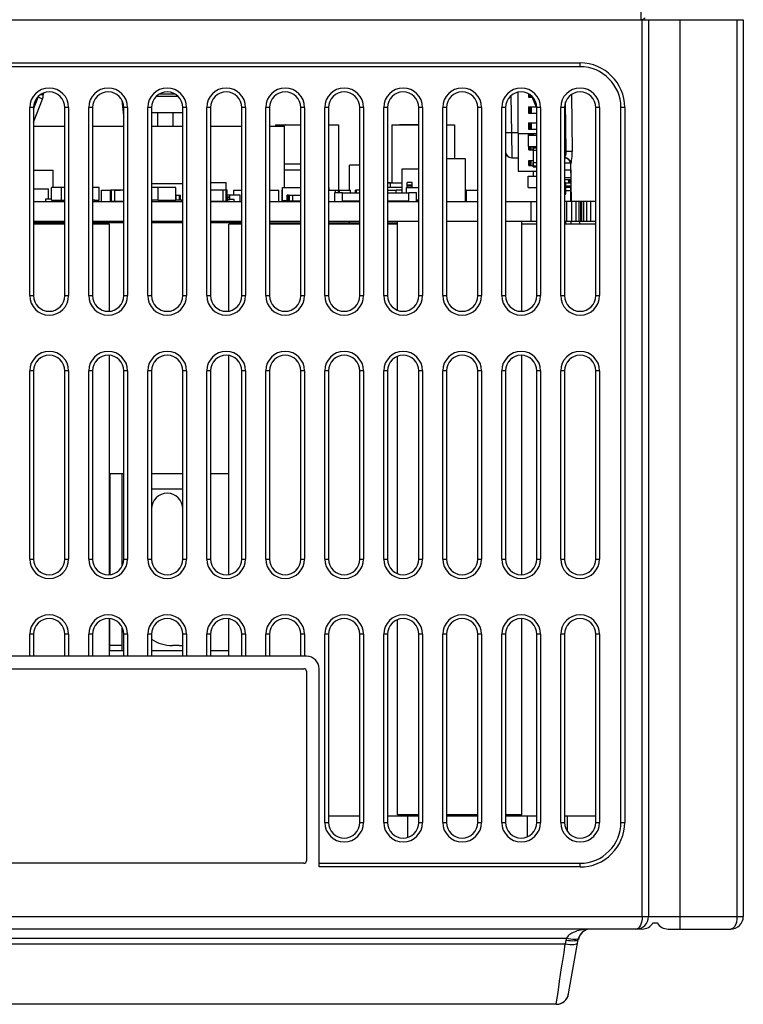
# Model space of a CAD drawing. Header units: millimetres. Extents: x 233 to 839, y 128 to 814.
# Tile 5 of 28: x 539 to 597, y 128 to 207. Entities that reach past the tile are written whole.
import ezdxf

# ---------------------------------------------------------------- set-up
doc = ezdxf.new("R2010")
doc.units = ezdxf.units.MM
doc.header["$LTSCALE"] = 65.395
doc.layers.get('0').update_dxf_attribs({"linetype": 'CONTINUOUS'})

msp = doc.modelspace()

# ---------------------------------------------------------------- linework, layer by layer
for p, q in [((588.949, 212.937), (588.948, 206.69)), ((477.116, 206.69), (597.116, 206.69)), ((589.066, 135.19), (589.066, 206.69)), ((589.566, 206.69), (589.566, 135.19)), ((592.066, 206.69), (592.066, 134.19)), ((596.616, 135.191), (596.616, 206.69)), ((597.116, 206.69), (597.116, 135.19)), ((490.116, 203.24), (584.116, 203.24)), ((584.116, 202.94), (490.116, 202.94)), ((584.116, 202.94), (584.116, 203.24)), ((540.566, 199.556), (540.94, 200.515)), ((540.566, 198.522), (541.276, 200.341)), ((541.222, 200.688), (541.073, 200.69)), ((541.349, 200.848), (541.345, 200.69)), ((547.615, 200.272), (547.701, 199.286)), ((552.094, 200.573), (550.336, 200.573)), ((550.635, 200.79), (551.797, 200.79)), ((578.591, 200.629), (578.643, 197.673)), ((579.152, 200.91), (579.152, 197.628)), ((580.002, 200.603), (580.002, 200.513)), ((580.002, 200.513), (580.252, 200.513)), ((580.003, 200.791), (580.003, 200.603)), ((580.003, 200.603), (580.263, 200.603)), ((580.013, 200.787), (580.013, 200.691)), ((580.013, 200.691), (580.158, 200.691)), ((580.102, 200.603), (580.102, 200.513)), ((580.102, 200.513), (580.328, 200.513)), ((580.252, 200.513), (580.252, 200.603)), ((580.632, 199.677), (580.368, 200.338)), ((583.432, 200.733), (583.494, 196.182)), ((540.266, 184.69), (540.266, 199.69)), ((540.566, 199.69), (540.266, 199.69)), ((540.566, 199.69), (540.566, 184.69)), ((543.066, 184.69), (543.066, 199.69)), ((543.366, 199.69), (543.066, 199.69)), ((543.366, 199.69), (543.366, 184.69)), ((545.266, 199.69), (544.966, 199.69)), ((544.966, 184.69), (544.966, 199.69)), ((545.266, 199.69), (545.266, 184.69)), ((548.066, 199.69), (547.766, 199.69)), ((547.766, 184.69), (547.766, 199.69)), ((548.066, 199.69), (548.066, 184.69)), ((549.966, 199.69), (549.666, 199.69)), ((549.666, 184.69), (549.666, 199.69)), ((549.966, 199.69), (549.966, 184.69)), ((552.766, 199.69), (552.466, 199.69)), ((552.466, 184.69), (552.466, 199.69)), ((552.766, 199.69), (552.766, 184.69)), ((554.666, 199.69), (554.366, 199.69)), ((554.366, 184.69), (554.366, 199.69)), ((554.666, 199.69), (554.666, 184.69)), ((557.466, 199.69), (557.166, 199.69)), ((557.166, 184.69), (557.166, 199.69)), ((557.466, 199.69), (557.466, 184.69)), ((559.366, 199.69), (559.066, 199.69)), ((559.066, 184.69), (559.066, 199.69)), ((559.366, 199.69), (559.366, 184.69)), ((562.166, 199.69), (561.866, 199.69)), ((561.866, 184.69), (561.866, 199.69)), ((562.166, 199.69), (562.166, 184.69)), ((564.066, 199.69), (563.766, 199.69)), ((563.766, 184.69), (563.766, 199.69)), ((564.066, 199.69), (564.066, 184.69)), ((566.866, 199.69), (566.566, 199.69)), ((566.566, 184.69), (566.566, 199.69)), ((566.866, 199.69), (566.866, 184.69)), ((568.766, 199.69), (568.466, 199.69)), ((568.466, 184.69), (568.466, 199.69)), ((568.766, 199.69), (568.766, 184.69)), ((571.566, 199.69), (571.266, 199.69)), ((571.266, 184.69), (571.266, 199.69)), ((571.566, 199.69), (571.566, 184.69)), ((573.466, 199.69), (573.166, 199.69)), ((573.166, 184.69), (573.166, 199.69)), ((573.466, 199.69), (573.466, 184.69)), ((576.266, 199.69), (575.966, 199.69)), ((575.966, 184.69), (575.966, 199.69)), ((576.266, 199.69), (576.266, 184.69)), ((578.166, 199.69), (577.866, 199.69)), ((577.866, 184.69), (577.866, 199.69)), ((578.166, 199.69), (578.166, 184.69)), ((580.002, 199.743), (580.252, 199.743)), ((580.002, 199.743), (580.002, 199.243)), ((580.102, 199.743), (580.602, 199.743)), ((580.102, 199.743), (580.102, 199.243)), ((580.252, 199.243), (580.252, 199.743)), ((580.966, 199.69), (580.666, 199.69)), ((580.666, 184.69), (580.666, 199.69)), ((580.966, 199.69), (580.966, 184.69)), ((582.866, 199.69), (582.566, 199.69)), ((582.566, 184.69), (582.566, 199.69)), ((582.866, 199.69), (582.866, 184.69)), ((583.012, 196.182), (582.959, 200.154)), ((585.666, 199.69), (585.366, 199.69)), ((585.366, 184.69), (585.366, 199.69)), ((585.666, 199.69), (585.666, 184.69)), ((587.666, 199.69), (587.366, 199.69)), ((587.366, 142.69), (587.366, 199.69)), ((587.666, 199.69), (587.666, 142.69)), ((547.701, 199.286), (547.766, 199.286)), ((549.966, 199.286), (550.471, 199.286)), ((550.47, 198.2), (550.471, 199.29)), ((550.471, 199.29), (551.671, 199.29)), ((551.671, 199.29), (551.67, 198.2)), ((551.671, 199.286), (552.466, 199.286)), ((580.002, 199.243), (580.252, 199.243)), ((580.102, 199.243), (580.652, 199.243)), ((540.566, 198.2), (543.066, 198.2)), ((545.266, 198.2), (547.766, 198.2)), ((549.966, 198.2), (552.466, 198.2)), ((554.666, 198.2), (557.166, 198.2)), ((559.366, 198.2), (560.563, 198.2)), ((559.853, 198.3), (561.866, 198.3)), ((559.853, 198.3), (559.853, 198.2)), ((559.953, 198.31), (560.093, 198.31)), ((560.563, 193.3), (560.563, 198.2)), ((560.636, 198.31), (560.628, 198.31)), ((564.066, 198.3), (564.853, 198.3)), ((564.853, 198.3), (564.853, 193.1)), ((569.111, 198.3), (571.266, 198.3)), ((569.111, 198.3), (569.111, 193.69)), ((571.266, 198.31), (569.734, 198.31)), ((573.466, 198.3), (574.111, 198.3)), ((574.111, 198.3), (574.111, 195.6)), ((580.002, 198.473), (580.252, 198.473)), ((580.002, 198.473), (580.002, 197.973)), ((580.002, 197.973), (580.252, 197.973)), ((580.102, 198.473), (580.652, 198.473)), ((580.102, 198.473), (580.102, 197.973)), ((580.102, 197.973), (580.652, 197.973)), ((580.252, 197.973), (580.252, 198.473)), ((578.643, 197.673), (578.37, 197.669)), ((579.152, 197.673), (578.643, 197.673)), ((578.643, 197.673), (578.668, 195.69)), ((579.152, 197.628), (580.666, 197.628)), ((579.185, 197.628), (579.185, 194.623)), ((579.986, 197.628), (579.986, 197.493)), ((579.986, 197.493), (580.396, 197.493)), ((579.996, 197.628), (579.996, 197.581)), ((579.996, 197.581), (580.396, 197.581)), ((580, 197.473), (580.666, 197.473)), ((580, 196.573), (580, 197.473)), ((580.396, 197.473), (580.396, 197.628)), ((580, 196.573), (580.666, 196.573)), ((580.035, 196.323), (580.035, 196.573)), ((580.035, 196.323), (580.185, 196.323)), ((580.135, 196.323), (580.135, 196.573)), ((580.135, 196.323), (580.385, 196.323)), ((580.185, 196.573), (580.185, 196.323)), ((580.385, 196.276), (580.385, 196.468)), ((580.385, 196.276), (580.666, 196.276)), ((580.386, 196.468), (580.386, 196.573)), ((580.386, 196.468), (580.666, 196.468)), ((580.395, 195.031), (580.395, 196.468)), ((580.396, 196.543), (580.396, 196.573)), ((580.396, 196.543), (580.666, 196.543)), ((574.983, 195.6), (573.484, 195.6)), ((574.984, 192.2), (574.984, 195.6)), ((578.668, 195.69), (579.185, 195.69)), ((583.012, 196.182), (582.866, 196.182)), ((582.876, 195.69), (582.972, 195.681)), ((582.977, 195.68), (582.876, 195.69)), ((582.972, 195.681), (583.064, 195.654)), ((583.006, 195.671), (582.977, 195.68)), ((583.064, 195.654), (583.149, 195.61)), ((583.149, 195.61), (583.198, 195.573)), ((540.566, 194.7), (542.125, 194.7)), ((542.125, 193.3), (542.125, 194.7)), ((560.563, 195.2), (561.866, 195.2)), ((561.866, 194.7), (560.563, 194.7)), ((566.549, 195.1), (565.749, 195.1)), ((565.749, 193.1), (565.749, 195.1)), ((569.941, 194.8), (571.266, 194.8)), ((569.941, 192.89), (569.941, 194.8)), ((580.035, 195.453), (580.185, 195.453)), ((580.035, 195.053), (580.035, 195.453)), ((580.035, 195.053), (580.185, 195.053)), ((580.135, 195.453), (580.395, 195.453)), ((580.135, 195.053), (580.135, 195.453)), ((580.135, 195.053), (580.385, 195.053)), ((580.185, 195.453), (580.185, 195.053)), ((580.385, 195.311), (580.666, 195.311)), ((580.385, 194.968), (580.385, 195.311)), ((580.385, 194.968), (580.666, 194.968)), ((580.395, 195.031), (580.666, 195.031)), ((582.866, 195.28), (583.327, 195.28)), ((582.866, 194.73), (583.382, 194.73)), ((583.327, 195.398), (583.327, 195.28)), ((583.327, 195.28), (583.327, 195.398)), ((583.327, 195.28), (583.373, 195.28)), ((583.373, 195.199), (583.376, 195.199)), ((583.426, 192.19), (583.373, 195.199)), ((583.374, 194.73), (583.374, 194.118)), ((579.185, 194.623), (580.666, 194.623)), ((579.982, 194.217), (580.666, 194.217)), ((579.982, 193.317), (579.982, 194.217)), ((580.39, 194.217), (580.39, 194.623)), ((582.866, 194.118), (583.374, 194.118)), ((582.866, 193.942), (583.223, 193.942)), ((583.223, 193.942), (583.323, 193.942)), ((583.223, 193.942), (583.223, 193.692)), ((583.223, 193.692), (583.223, 193.942)), ((583.323, 193.692), (583.323, 193.942)), ((540.566, 193.2), (541.75, 193.2)), ((541.75, 192.4), (541.75, 193.2)), ((542.802, 193.3), (542.002, 193.3)), ((542.002, 192.3), (542.002, 193.3)), ((543.066, 193.3), (542.802, 193.3)), ((542.802, 192.3), (542.802, 193.3)), ((545.802, 193.3), (545.266, 193.3)), ((545.802, 192.3), (545.802, 193.3)), ((549.966, 193.62), (552.466, 193.62)), ((550.507, 193.3), (549.966, 193.3)), ((551.907, 193.3), (550.507, 193.3)), ((550.507, 192.3), (550.507, 193.3)), ((551.907, 192.3), (551.907, 193.3)), ((554.666, 193.7), (555.906, 193.7)), ((555.906, 193.09), (555.906, 193.7)), ((560.406, 193.3), (561.866, 193.3)), ((560.406, 192.25), (560.406, 193.3)), ((564.118, 193.3), (564.066, 193.3)), ((564.118, 193.1), (564.118, 193.3)), ((568.766, 193.7), (569, 193.7)), ((568.766, 193.69), (569.941, 193.69)), ((569.941, 193.3), (568.766, 193.3)), ((569, 193.3), (569, 193.7)), ((570.275, 193.3), (571.266, 193.3)), ((570.275, 192.89), (570.275, 193.3)), ((570.726, 193.7), (570.326, 193.7)), ((570.326, 193.45), (570.326, 193.7)), ((570.726, 193.5), (570.326, 193.5)), ((570.326, 193.3), (570.326, 193.5)), ((570.326, 193.45), (570.726, 193.45)), ((570.726, 193.45), (570.726, 193.7)), ((570.726, 193.3), (570.726, 193.5)), ((579.982, 193.317), (580.666, 193.317)), ((582.866, 193.718), (582.974, 193.718)), ((582.974, 192.768), (582.974, 193.718)), ((582.974, 193.692), (583.223, 193.692)), ((582.974, 193.442), (583.223, 193.442)), ((582.974, 193.418), (583.374, 193.418)), ((582.974, 193.33), (583.364, 193.33)), ((583.223, 193.692), (583.323, 193.692)), ((583.223, 193.442), (583.323, 193.442)), ((583.223, 193.442), (583.223, 193.418)), ((583.223, 193.418), (583.223, 193.442)), ((583.323, 193.418), (583.323, 193.442)), ((583.364, 192.19), (583.364, 193.33)), ((583.374, 193.076), (583.374, 193.418)), ((541.558, 192.4), (542.002, 192.4)), ((541.558, 192.2), (541.558, 192.4)), ((545.976, 193.1), (546.702, 193.1)), ((545.976, 192.2), (545.976, 193.1)), ((547.044, 193.1), (546.702, 193.1)), ((546.702, 192.2), (546.702, 193.1)), ((547.766, 193.09), (546.79, 193.09)), ((546.79, 192.21), (546.79, 193.09)), ((547.044, 193.1), (547.498, 193.1)), ((547.044, 192.2), (547.044, 193.1)), ((551.907, 192.69), (552.206, 192.69)), ((551.939, 192.7), (552.281, 192.7)), ((551.939, 192.3), (551.939, 192.7)), ((552.206, 192.3), (552.206, 192.69)), ((552.281, 192.3), (552.281, 192.7)), ((555.919, 193.09), (554.666, 193.09)), ((556.007, 193.1), (555.665, 193.1)), ((555.665, 192.2), (555.665, 193.1)), ((555.919, 192.21), (555.919, 193.09)), ((556.007, 192.2), (556.007, 193.1)), ((556.206, 192.7), (556.007, 192.7)), ((556.007, 192.55), (556.206, 192.55)), ((556.206, 192.55), (556.056, 192.55)), ((556.056, 192.35), (556.056, 192.55)), ((556.056, 192.35), (556.206, 192.35)), ((556.556, 192.35), (556.056, 192.35)), ((556.056, 192.2), (556.056, 192.35)), ((557.03, 192.7), (556.206, 192.7)), ((556.206, 192.55), (556.206, 192.7)), ((556.206, 192.35), (556.206, 192.55)), ((556.517, 193.1), (557.166, 193.1)), ((556.517, 192.7), (556.517, 193.1)), ((556.556, 192.2), (556.556, 192.35)), ((557.03, 192.2), (557.03, 192.7)), ((559.366, 193.1), (560.107, 193.1)), ((560.107, 192.2), (560.107, 193.1)), ((560.367, 193.1), (560.406, 193.1)), ((560.367, 192.2), (560.367, 193.1)), ((560.882, 192.7), (560.769, 192.7)), ((560.769, 192.55), (560.769, 192.7)), ((560.769, 192.55), (560.882, 192.55)), ((560.882, 192.55), (560.769, 192.55)), ((560.769, 192.35), (560.769, 192.55)), ((560.882, 192.35), (560.769, 192.35)), ((560.769, 192.2), (560.769, 192.35)), ((560.882, 192.7), (561.225, 192.7)), ((560.882, 192.2), (560.882, 192.7)), ((560.957, 192.69), (561.866, 192.69)), ((560.957, 192.21), (560.957, 192.69)), ((561.225, 192.2), (561.225, 192.7)), ((564.066, 193.1), (564.632, 193.1)), ((564.585, 192.9), (565.194, 192.9)), ((564.585, 192.2), (564.585, 192.9)), ((564.632, 193.1), (564.856, 193.1)), ((564.632, 192.9), (564.632, 193.1)), ((564.856, 192.89), (564.856, 193.1)), ((564.932, 193.1), (565.832, 193.1)), ((564.932, 192.89), (564.932, 193.1)), ((565.194, 192.2), (565.194, 192.9)), ((565.194, 192.89), (566.566, 192.89)), ((565.832, 192.89), (565.832, 193.1)), ((566.56, 193.1), (566.218, 193.1)), ((566.218, 192.89), (566.218, 193.1)), ((566.566, 193.09), (566.306, 193.09)), ((566.306, 192.89), (566.306, 193.09)), ((568.766, 193.1), (569.469, 193.1)), ((568.766, 192.89), (570.476, 192.89)), ((569.469, 192.89), (569.469, 193.1)), ((569.941, 193.09), (569.469, 193.09)), ((570.477, 192.9), (571.085, 192.9)), ((570.477, 192.2), (570.477, 192.9)), ((571.085, 192.2), (571.085, 192.9)), ((575.05, 193.09), (574.984, 193.09)), ((575.05, 193.1), (575.95, 193.1)), ((575.05, 192.2), (575.05, 193.1)), ((582.866, 192.768), (582.974, 192.768)), ((582.974, 193.076), (583.374, 193.076)), ((540.566, 192.2), (543.066, 192.2)), ((542.002, 192.3), (542.802, 192.3)), ((542.233, 192.2), (542.233, 192.3)), ((542.802, 192.3), (543.066, 192.3)), ((545.456, 192.3), (545.266, 192.3)), ((545.266, 192.2), (547.766, 192.2)), ((545.456, 192.3), (545.802, 192.3)), ((545.456, 192.2), (545.456, 192.3)), ((545.601, 192.2), (545.601, 192.3)), ((546.79, 192.21), (547.766, 192.21)), ((549.966, 192.3), (550.003, 192.3)), ((549.966, 192.2), (552.466, 192.2)), ((550.006, 192.3), (550.024, 192.3)), ((550.006, 192.2), (550.006, 192.3)), ((550.507, 192.3), (550.024, 192.3)), ((550.024, 192.2), (550.024, 192.3)), ((550.507, 192.3), (551.907, 192.3)), ((551.715, 192.21), (550.694, 192.21)), ((550.699, 192.2), (550.699, 192.3)), ((550.974, 192.2), (550.974, 192.3)), ((551.715, 192.2), (551.715, 192.3)), ((552.389, 192.3), (551.907, 192.3)), ((552.389, 192.2), (552.389, 192.3)), ((554.666, 192.21), (555.919, 192.21)), ((554.666, 192.2), (557.166, 192.2)), ((559.366, 192.2), (561.866, 192.2)), ((560.769, 192.25), (560.406, 192.25)), ((561.866, 192.21), (560.957, 192.21)), ((564.066, 192.2), (566.566, 192.2)), ((566.566, 192.21), (565.193, 192.21)), ((570.477, 192.21), (568.766, 192.21)), ((568.766, 192.2), (571.266, 192.2)), ((571.266, 192.21), (571.084, 192.21)), ((571.266, 192.3), (571.085, 192.3)), ((573.466, 192.2), (575.966, 192.2)), ((574.998, 192.21), (575.05, 192.21)), ((578.166, 192.2), (580.666, 192.2)), ((580.221, 190.6), (580.221, 192.2)), ((585.366, 192.2), (582.866, 192.2)), ((583.058, 190.6), (583.058, 192.2)), ((583.467, 190.6), (583.467, 192.2)), ((583.795, 190.6), (583.795, 192.2)), ((584.036, 190.6), (584.036, 192.2)), ((584.183, 190.6), (584.183, 192.2)), ((584.232, 190.6), (584.232, 192.2)), ((584.256, 190.6), (584.256, 192.2)), ((584.403, 190.6), (584.403, 192.2)), ((584.644, 190.6), (584.644, 192.2)), ((584.973, 190.6), (584.973, 192.2)), ((543.066, 190.6), (540.566, 190.6)), ((543.066, 190.5), (540.566, 190.5)), ((543.066, 190.4), (540.566, 190.4)), ((547.766, 190.6), (545.266, 190.6)), ((547.766, 190.5), (545.266, 190.5)), ((546.616, 190.4), (545.266, 190.4)), ((546.616, 183.449), (546.616, 190.4)), ((546.699, 190.5), (546.699, 190.6)), ((547.499, 190.5), (547.499, 190.6)), ((552.466, 190.6), (549.966, 190.6)), ((552.466, 190.5), (549.966, 190.5)), ((557.166, 190.6), (554.666, 190.6)), ((557.166, 190.5), (554.666, 190.5)), ((557.166, 190.4), (556.116, 190.4)), ((556.116, 183.459), (556.116, 190.4)), ((556.226, 190.5), (556.226, 190.6)), ((557.026, 190.5), (557.026, 190.6)), ((561.866, 190.6), (559.366, 190.6)), ((559.366, 190.5), (561.866, 190.5)), ((561.866, 190.4), (559.366, 190.4)), ((566.566, 190.6), (564.066, 190.6)), ((564.066, 190.5), (566.566, 190.5)), ((566.566, 190.4), (564.066, 190.4)), ((565.749, 190.5), (565.749, 190.6)), ((571.266, 190.6), (568.766, 190.6)), ((568.766, 190.5), (569.568, 190.5)), ((569.567, 190.4), (568.766, 190.4)), ((569.568, 183.526), (569.568, 190.6)), ((575.966, 190.6), (573.466, 190.6)), ((580.666, 190.6), (578.166, 190.6)), ((579.47, 183.444), (579.47, 190.6)), ((580.666, 190.4), (579.47, 190.4)), ((584.229, 190.6), (582.866, 190.6)), ((585.366, 190.4), (582.866, 190.4)), ((582.974, 190.4), (582.974, 190.6)), ((583.374, 190.6), (583.374, 190.4)), ((584.072, 190.6), (584.072, 190.4)), ((585.366, 190.6), (584.232, 190.6)), ((540.266, 184.69), (540.566, 184.69)), ((543.066, 184.69), (543.366, 184.69)), ((544.966, 184.69), (545.266, 184.69)), ((547.766, 184.69), (548.066, 184.69)), ((549.666, 184.69), (549.966, 184.69)), ((552.466, 184.69), (552.766, 184.69)), ((554.366, 184.69), (554.666, 184.69)), ((557.166, 184.69), (557.466, 184.69)), ((559.066, 184.69), (559.366, 184.69)), ((561.866, 184.69), (562.166, 184.69)), ((563.766, 184.69), (564.066, 184.69)), ((566.566, 184.69), (566.866, 184.69)), ((568.466, 184.69), (568.766, 184.69)), ((571.266, 184.69), (571.566, 184.69)), ((573.166, 184.69), (573.466, 184.69)), ((575.966, 184.69), (576.266, 184.69)), ((577.866, 184.69), (578.166, 184.69)), ((580.666, 184.69), (580.966, 184.69)), ((582.566, 184.69), (582.866, 184.69)), ((585.366, 184.69), (585.666, 184.69)), ((546.616, 162.449), (546.616, 179.932)), ((556.116, 162.459), (556.116, 179.924)), ((569.568, 162.526), (569.568, 179.857)), ((579.47, 162.444), (579.47, 179.935)), ((540.566, 178.69), (540.266, 178.69)), ((540.266, 163.69), (540.266, 178.69)), ((540.566, 178.69), (540.566, 163.69)), ((543.366, 178.69), (543.066, 178.69)), ((543.066, 163.69), (543.066, 178.69)), ((543.366, 178.69), (543.366, 163.69)), ((545.266, 178.69), (544.966, 178.69)), ((544.966, 163.69), (544.966, 178.69)), ((545.266, 178.69), (545.266, 163.69)), ((548.066, 178.69), (547.766, 178.69)), ((547.766, 163.69), (547.766, 178.69)), ((548.066, 178.69), (548.066, 163.69)), ((549.966, 178.69), (549.666, 178.69)), ((549.666, 163.69), (549.666, 178.69)), ((549.966, 178.69), (549.966, 163.69)), ((552.766, 178.69), (552.466, 178.69)), ((552.466, 163.69), (552.466, 178.69)), ((552.766, 178.69), (552.766, 163.69)), ((554.666, 178.69), (554.366, 178.69)), ((554.366, 163.69), (554.366, 178.69)), ((554.666, 178.69), (554.666, 163.69)), ((557.466, 178.69), (557.166, 178.69)), ((557.166, 163.69), (557.166, 178.69)), ((557.466, 178.69), (557.466, 163.69)), ((559.366, 178.69), (559.066, 178.69)), ((559.066, 163.69), (559.066, 178.69)), ((559.366, 178.69), (559.366, 163.69)), ((562.166, 178.69), (561.866, 178.69)), ((561.866, 163.69), (561.866, 178.69)), ((562.166, 178.69), (562.166, 163.69)), ((564.066, 178.69), (563.766, 178.69)), ((563.766, 163.69), (563.766, 178.69)), ((564.066, 178.69), (564.066, 163.69)), ((566.866, 178.69), (566.566, 178.69)), ((566.566, 163.69), (566.566, 178.69)), ((566.866, 178.69), (566.866, 163.69)), ((568.766, 178.69), (568.466, 178.69)), ((568.466, 163.69), (568.466, 178.69)), ((568.766, 178.69), (568.766, 163.69)), ((571.566, 178.69), (571.266, 178.69)), ((571.266, 163.69), (571.266, 178.69)), ((571.566, 178.69), (571.566, 163.69)), ((573.466, 178.69), (573.166, 178.69)), ((573.166, 163.69), (573.166, 178.69)), ((573.466, 178.69), (573.466, 163.69)), ((576.266, 178.69), (575.966, 178.69)), ((575.966, 163.69), (575.966, 178.69)), ((576.266, 178.69), (576.266, 163.69)), ((578.166, 178.69), (577.866, 178.69)), ((577.866, 163.69), (577.866, 178.69)), ((578.166, 178.69), (578.166, 163.69)), ((580.966, 178.69), (580.666, 178.69)), ((580.666, 163.69), (580.666, 178.69)), ((580.966, 178.69), (580.966, 163.69)), ((582.866, 178.69), (582.566, 178.69)), ((582.566, 163.69), (582.566, 178.69)), ((582.866, 178.69), (582.866, 163.69)), ((585.666, 178.69), (585.366, 178.69)), ((585.366, 163.69), (585.366, 178.69)), ((585.666, 178.69), (585.666, 163.69)), ((546.616, 170.5), (547.766, 170.5)), ((546.641, 170.5), (546.641, 162.452)), ((547.641, 163.156), (547.641, 170.5)), ((549.966, 170.5), (552.466, 170.5)), ((554.666, 170.5), (556.116, 170.5)), ((549.966, 169.29), (552.466, 169.29)), ((540.266, 163.69), (540.566, 163.69)), ((543.066, 163.69), (543.366, 163.69)), ((544.966, 163.69), (545.266, 163.69)), ((547.766, 163.69), (548.066, 163.69)), ((549.666, 163.69), (549.966, 163.69)), ((552.466, 163.69), (552.766, 163.69)), ((554.366, 163.69), (554.666, 163.69)), ((557.166, 163.69), (557.466, 163.69)), ((559.066, 163.69), (559.366, 163.69)), ((561.866, 163.69), (562.166, 163.69)), ((563.766, 163.69), (564.066, 163.69)), ((566.566, 163.69), (566.866, 163.69)), ((568.466, 163.69), (568.766, 163.69)), ((571.266, 163.69), (571.566, 163.69)), ((573.166, 163.69), (573.466, 163.69)), ((575.966, 163.69), (576.266, 163.69)), ((577.866, 163.69), (578.166, 163.69)), ((580.666, 163.69), (580.966, 163.69)), ((582.566, 163.69), (582.866, 163.69)), ((585.366, 163.69), (585.666, 163.69)), ((546.616, 155.94), (546.616, 158.932)), ((546.641, 156.39), (546.641, 158.93)), ((556.116, 155.94), (556.116, 158.924)), ((569.568, 143.3), (569.568, 158.857)), ((579.47, 143.3), (579.47, 158.935)), ((547.641, 156.39), (547.641, 158.224)), ((540.566, 157.69), (540.266, 157.69)), ((540.266, 155.94), (540.266, 157.69)), ((540.566, 157.69), (540.566, 155.94)), ((543.366, 157.69), (543.066, 157.69)), ((543.066, 155.94), (543.066, 157.69)), ((543.366, 157.69), (543.366, 155.94)), ((545.266, 157.69), (544.966, 157.69)), ((544.966, 155.94), (544.966, 157.69)), ((545.266, 157.69), (545.266, 155.94)), ((548.066, 157.69), (547.766, 157.69)), ((547.766, 155.94), (547.766, 157.69)), ((548.066, 157.69), (548.066, 155.94)), ((549.966, 157.69), (549.666, 157.69)), ((549.666, 155.94), (549.666, 157.69)), ((549.966, 157.69), (549.966, 155.94)), ((552.766, 157.69), (552.466, 157.69)), ((552.466, 155.94), (552.466, 157.69)), ((552.766, 157.69), (552.766, 155.94)), ((554.666, 157.69), (554.366, 157.69)), ((554.366, 155.94), (554.366, 157.69)), ((554.666, 157.69), (554.666, 155.94)), ((557.466, 157.69), (557.166, 157.69)), ((557.166, 155.94), (557.166, 157.69)), ((557.466, 157.69), (557.466, 155.94)), ((559.366, 157.69), (559.066, 157.69)), ((559.066, 155.94), (559.066, 157.69)), ((559.366, 157.69), (559.366, 155.94)), ((562.166, 157.69), (561.866, 157.69)), ((561.866, 155.94), (561.866, 157.69)), ((562.166, 157.69), (562.166, 155.94)), ((564.066, 157.69), (563.766, 157.69)), ((563.766, 142.69), (563.766, 157.69)), ((564.066, 157.69), (564.066, 142.69)), ((566.866, 157.69), (566.566, 157.69)), ((566.566, 142.69), (566.566, 157.69)), ((566.866, 157.69), (566.866, 142.69)), ((568.766, 157.69), (568.466, 157.69)), ((568.466, 142.69), (568.466, 157.69)), ((568.766, 157.69), (568.766, 142.69)), ((571.566, 157.69), (571.266, 157.69)), ((571.266, 142.69), (571.266, 157.69)), ((571.566, 157.69), (571.566, 142.69)), ((573.466, 157.69), (573.166, 157.69)), ((573.166, 142.69), (573.166, 157.69)), ((573.466, 157.69), (573.466, 142.69)), ((576.266, 157.69), (575.966, 157.69)), ((575.966, 142.69), (575.966, 157.69)), ((576.266, 157.69), (576.266, 142.69)), ((578.166, 157.69), (577.866, 157.69)), ((577.866, 142.69), (577.866, 157.69)), ((578.166, 157.69), (578.166, 142.69)), ((580.966, 157.69), (580.666, 157.69)), ((580.666, 142.69), (580.666, 157.69)), ((580.966, 157.69), (580.966, 142.69)), ((582.866, 157.69), (582.566, 157.69)), ((582.566, 142.69), (582.566, 157.69)), ((582.866, 157.69), (582.866, 142.69)), ((585.666, 157.69), (585.366, 157.69)), ((585.366, 142.69), (585.366, 157.69)), ((585.666, 157.69), (585.666, 142.69)), ((546.616, 156.39), (547.766, 156.39)), ((547.641, 156.79), (546.641, 156.79)), ((549.966, 156.39), (552.466, 156.39)), ((552.166, 156.79), (551.641, 156.79)), ((554.666, 156.39), (556.116, 156.39)), ((562.316, 155.94), (511.816, 155.94)), ((512.016, 154.94), (562.116, 154.94)), ((562.316, 154.74), (562.316, 139.64)), ((563.316, 139.14), (563.316, 154.94)), ((566.566, 143.2), (564.066, 143.2)), ((571.266, 143.2), (568.766, 143.2)), ((571.266, 143.3), (569.568, 143.3)), ((570.39, 141.502), (570.39, 143.2)), ((570.401, 141.506), (570.401, 143.2)), ((575.966, 143.3), (573.466, 143.3)), ((575.966, 143.2), (573.466, 143.2)), ((579.47, 143.3), (578.166, 143.3)), ((580.666, 143.2), (578.166, 143.2)), ((579.902, 143.2), (579.902, 141.542)), ((585.366, 143.2), (582.866, 143.2)), ((583.091, 143.2), (583.091, 141.983)), ((563.766, 142.69), (564.066, 142.69)), ((566.566, 142.69), (566.866, 142.69)), ((568.466, 142.69), (568.766, 142.69)), ((571.266, 142.69), (571.566, 142.69)), ((573.166, 142.69), (573.466, 142.69)), ((575.966, 142.69), (576.266, 142.69)), ((577.866, 142.69), (578.166, 142.69)), ((580.666, 142.69), (580.966, 142.69)), ((582.566, 142.69), (582.866, 142.69)), ((585.366, 142.69), (585.666, 142.69)), ((587.366, 142.69), (587.666, 142.69)), ((562.116, 139.44), (512.016, 139.44)), ((563.316, 139.44), (584.116, 139.44)), ((584.116, 139.14), (563.316, 139.14)), ((584.116, 139.14), (584.116, 139.44)), ((477.116, 135.19), (597.116, 135.19)), ((589.916, 134.69), (590.253, 134.69)), ((589.05, 134.19), (500.181, 134.19)), ((591.119, 134.19), (596.116, 134.19)), ((583.021, 133.449), (506.21, 133.449)), ((506.297, 133.008), (582.935, 133.008)), ((582.984, 133.283), (582.935, 133.008)), ((583.191, 129.015), (583.969, 133.366)), ((583.802, 133.36), (583.682, 133.354)), ((582.207, 128.19), (507.025, 128.19))]:
    msp.add_line(p, q)
for points in [[(588.948, 206.69), (589.046, 206.7), (589.14, 206.729), (589.226, 206.775), (589.302, 206.837)], [(540.94, 200.515), (540.95, 200.543), (540.959, 200.572), (540.965, 200.601), (540.965, 200.602)], [(541.102, 200.444), (541.025, 200.478), (540.94, 200.515)], [(541.276, 200.341), (541.272, 200.35), (541.253, 200.365), (541.217, 200.387), (541.167, 200.413), (541.102, 200.444)], [(541.345, 200.69), (541.34, 200.689), (541.317, 200.688), (541.278, 200.688), (541.222, 200.688)], [(541.276, 200.341), (541.326, 200.513), (541.345, 200.69)], [(580.368, 200.338), (580.348, 200.394), (580.33, 200.452), (580.317, 200.511), (580.308, 200.559)], [(580.368, 200.338), (580.38, 200.341), (580.408, 200.35), (580.45, 200.365), (580.461, 200.37)], [(578.37, 197.669), (578.231, 197.668), (578.183, 197.668), (578.166, 197.668)], [(582.876, 195.69), (582.888, 195.7), (582.905, 195.728), (582.929, 195.774), (582.954, 195.837), (582.978, 195.913)], [(582.978, 195.913), (582.998, 195.999), (583.009, 196.09), (583.012, 196.182)], [(583.494, 196.182), (583.455, 196.183), (583.395, 196.184), (583.318, 196.184), (583.225, 196.184), (583.012, 196.182)], [(583.198, 195.573), (583.224, 195.55), (583.288, 195.474), (583.335, 195.387)], [(583.376, 195.199), (583.385, 195.215), (583.399, 195.266), (583.418, 195.351), (583.44, 195.468)], [(583.44, 195.468), (583.462, 195.615), (583.48, 195.786), (583.491, 195.974), (583.494, 196.182)], [(583.335, 195.387), (583.365, 195.295), (583.376, 195.199)], [(589.066, 135.19), (589.057, 135.006), (589.031, 134.823), (588.985, 134.648), (588.924, 134.493), (588.849, 134.366), (588.762, 134.271), (588.668, 134.211), (588.566, 134.19)], [(596.616, 135.19), (596.614, 135.1), (596.607, 135.009), (596.597, 134.919), (596.582, 134.831), (596.563, 134.745), (596.54, 134.662), (596.513, 134.582), (596.481, 134.508), (596.446, 134.439), (596.407, 134.377), (596.364, 134.322), (596.318, 134.276), (596.27, 134.239), (596.22, 134.212), (596.169, 134.196), (596.116, 134.19)], [(584.953, 134.19), (584.773, 134.186), (584.603, 134.175), (584.443, 134.157), (584.292, 134.134), (584.149, 134.106), (584.016, 134.074), (583.89, 134.038), (583.773, 133.998), (583.663, 133.955), (583.56, 133.908), (583.466, 133.859), (583.379, 133.807), (583.299, 133.753), (583.228, 133.696), (583.164, 133.637), (583.108, 133.576), (583.06, 133.514), (583.021, 133.449)], [(582.645, 131.089), (582.734, 131.68), (582.831, 132.323), (582.935, 133.008)], [(582.935, 133.008), (583.12, 132.982), (583.297, 132.966), (583.46, 132.96), (583.606, 132.966), (583.731, 132.982), (583.828, 133.009), (583.892, 133.045), (583.919, 133.091)], [(583.021, 133.449), (583.014, 133.422), (583.007, 133.394), (583.001, 133.367), (582.995, 133.339), (582.989, 133.311), (582.984, 133.283)], [(583.361, 133.24), (583.177, 133.256), (582.984, 133.283)], [(583.682, 133.354), (583.539, 133.36), (583.377, 133.378), (583.201, 133.409), (583.021, 133.449)], [(583.793, 133.26), (583.675, 133.242), (583.529, 133.236), (583.361, 133.24)], [(583.969, 133.366), (583.943, 133.322), (583.883, 133.286), (583.793, 133.26)], [(583.987, 133.449), (583.958, 133.409), (583.895, 133.378), (583.802, 133.36)], [(582.207, 128.19), (582.213, 128.23), (582.231, 128.348), (582.26, 128.545), (582.301, 128.815), (582.353, 129.155), (582.414, 129.56), (582.484, 130.025), (582.645, 131.089)]]:
    msp.add_lwpolyline(points)
for centre, radius, start, end in [((584.116, 199.69), 3.55, 0.00003, 90), ((584.116, 199.69), 3.25, 0.00003, 90), ((541.816, 199.69), 1.55, 0, 180), ((546.516, 199.69), 1.55, 0, 180), ((551.216, 199.69), 1.55, 0, 180), ((555.916, 199.69), 1.55, 0, 180), ((560.616, 199.69), 1.55, 0, 180), ((565.316, 199.69), 1.55, 0, 180), ((570.016, 199.69), 1.55, 0, 180), ((574.716, 199.69), 1.55, 0, 180), ((579.416, 199.69), 1.55, 0, 180), ((584.116, 199.69), 1.55, 0, 180), ((541.816, 199.69), 1.25, 0, 180), ((546.516, 199.69), 1.25, 0, 180), ((551.216, 199.69), 1.25, 0, 180), ((555.916, 199.69), 1.25, 0, 180), ((560.616, 199.69), 1.25, 0, 180), ((565.316, 199.69), 1.25, 0, 180), ((570.016, 199.69), 1.25, 0, 180), ((574.716, 199.69), 1.25, 0, 180), ((579.416, 199.69), 1.25, 0, 180), ((581.292, 200.709), 1, 189.57304, 201.80134), ((584.116, 199.69), 1.25, 0, 180), ((548.897, 199.39), 1.2, 185, 199.35476), ((578.666, 196.19), 0.5, 181, 270), ((578.668, 196.19), 0.5, 181, 270), ((582.873, 195.19), 0.5, 1, 90), ((541.816, 184.69), 1.55, 180, 360), ((541.816, 184.69), 1.25, 180, 360), ((546.516, 184.69), 1.55, 180, 360), ((546.516, 184.69), 1.25, 180, 360), ((551.216, 184.69), 1.55, 180, 360), ((551.216, 184.69), 1.25, 180, 360), ((555.916, 184.69), 1.55, 180, 360), ((555.916, 184.69), 1.25, 180, 360), ((560.616, 184.69), 1.55, 180, 360), ((560.616, 184.69), 1.25, 180, 360), ((565.316, 184.69), 1.55, 180, 360), ((565.316, 184.69), 1.25, 180, 360), ((570.016, 184.69), 1.55, 180, 360), ((570.016, 184.69), 1.25, 180, 360), ((574.716, 184.69), 1.55, 180, 360), ((574.716, 184.69), 1.25, 180, 360), ((579.416, 184.69), 1.55, 180, 360), ((579.416, 184.69), 1.25, 180, 360), ((584.116, 184.69), 1.55, 180, 360), ((584.116, 184.69), 1.25, 180, 360), ((541.816, 178.69), 1.55, 0, 180), ((541.816, 178.69), 1.25, 0, 180), ((546.516, 178.69), 1.55, 0, 180), ((546.516, 178.69), 1.25, 0, 180), ((551.216, 178.69), 1.55, 0, 180), ((551.216, 178.69), 1.25, 0, 180), ((555.916, 178.69), 1.55, 0, 180), ((555.916, 178.69), 1.25, 0, 180), ((560.616, 178.69), 1.55, 0, 180), ((560.616, 178.69), 1.25, 0, 180), ((565.316, 178.69), 1.55, 0, 180), ((565.316, 178.69), 1.25, 0, 180), ((570.016, 178.69), 1.55, 0, 180), ((570.016, 178.69), 1.25, 0, 180), ((574.716, 178.69), 1.55, 0, 180), ((574.716, 178.69), 1.25, 0, 180), ((579.416, 178.69), 1.55, 0, 180), ((579.416, 178.69), 1.25, 0, 180), ((584.116, 178.69), 1.55, 0, 180), ((584.116, 178.69), 1.25, 0, 180), ((551.216, 167.69), 1.25, 0, 180), ((541.816, 163.69), 1.55, 180, 360), ((541.816, 163.69), 1.25, 180, 360), ((546.516, 163.69), 1.55, 180, 360), ((546.516, 163.69), 1.25, 180, 360), ((551.216, 163.69), 1.55, 180, 360), ((551.216, 163.69), 1.25, 180, 360), ((555.916, 163.69), 1.55, 180, 360), ((555.916, 163.69), 1.25, 180, 360), ((560.616, 163.69), 1.55, 180, 360), ((560.616, 163.69), 1.25, 180, 360), ((565.316, 163.69), 1.55, 180, 360), ((565.316, 163.69), 1.25, 180, 360), ((570.016, 163.69), 1.55, 180, 360), ((570.016, 163.69), 1.25, 180, 360), ((574.716, 163.69), 1.55, 180, 360), ((574.716, 163.69), 1.25, 180, 360), ((579.416, 163.69), 1.55, 180, 360), ((579.416, 163.69), 1.25, 180, 360), ((584.116, 163.69), 1.55, 180, 360), ((584.116, 163.69), 1.25, 180, 360), ((541.816, 157.69), 1.55, 0, 180), ((541.816, 157.69), 1.25, 0, 180), ((546.516, 157.69), 1.55, 0, 180), ((546.516, 157.69), 1.25, 0, 180), ((551.216, 157.69), 1.55, 0, 180), ((551.216, 157.69), 1.25, 0, 180), ((555.916, 157.69), 1.55, 0, 180), ((555.916, 157.69), 1.25, 0, 180), ((560.616, 157.69), 1.55, 0, 180), ((560.616, 157.69), 1.25, 0, 180), ((565.316, 157.69), 1.55, 0, 180), ((565.316, 157.69), 1.25, 0, 180), ((570.016, 157.69), 1.55, 0, 180), ((570.016, 157.69), 1.25, 0, 180), ((574.716, 157.69), 1.55, 0, 180), ((574.716, 157.69), 1.25, 0, 180), ((579.416, 157.69), 1.55, 0, 180), ((579.416, 157.69), 1.25, 0, 180), ((584.116, 157.69), 1.55, 0, 180), ((584.116, 157.69), 1.25, 0, 180), ((551.641, 159.79), 3, 235.9562, 270), ((552.166, 159.79), 3, 270, 275.7949), ((562.316, 154.94), 1, 0, 90), ((562.116, 154.74), 0.2, 0, 90), ((565.316, 142.69), 1.55, 180, 360), ((565.316, 142.69), 1.25, 180, 360), ((570.016, 142.69), 1.55, 180, 360), ((570.016, 142.69), 1.25, 180, 360), ((574.716, 142.69), 1.55, 180, 360), ((574.716, 142.69), 1.25, 180, 360), ((579.416, 142.69), 1.55, 180, 360), ((579.416, 142.69), 1.25, 180, 360), ((584.116, 142.69), 1.55, 180, 360), ((584.116, 142.69), 1.25, 180, 360), ((584.116, 142.69), 3.55, 270, 0.00003), ((584.116, 142.69), 3.25, 270, 0.00003), ((562.116, 139.64), 0.2, 270, 360), ((588.566, 135.19), 1, 270, 360), ((596.116, 135.19), 1, 270, 360), ((589.05, 135.19), 1, 270, 330), ((591.119, 135.19), 1, 210, 270), ((584.953, 133.19), 1, 89.99925, 169.87286), ((584.958, 133.193), 1, 121.15974, 169.88317), ((582.207, 129.19), 1, 270, 349.87192), ((582.211, 129.191), 1, 271.43541, 349.86715)]:
    msp.add_arc(centre, radius, start, end)

doc.saveas('drawing.dxf')
